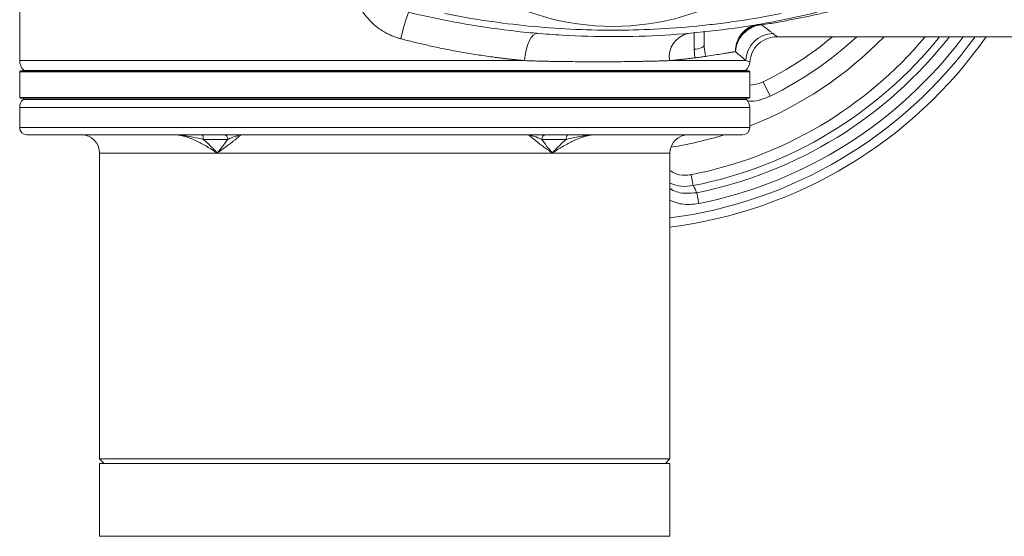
# Model space of a CAD drawing. Header units: millimetres. Extents: x 9 to 1131, y -444 to 1084.
# Tile 20 of 26: x 803 to 1019, y 707 to 820. Entities that reach past the tile are written whole.
import ezdxf

# ---------------------------------------------------------------- set-up
doc = ezdxf.new("R2010")
doc.units = ezdxf.units.MM

msp = doc.modelspace()

# ---------------------------------------------------------------- linework, layer by layer
at = {"color": 7, "linetype": 'Continuous', "lineweight": 15}
for p, q in [((803.35, 826.51), (803.35, 811.44)), ((953.35, 817.91), (953.35, 814.91)), ((969.22, 816.69), (1102.11, 816.69)), ((962.5, 811.44), (945.72, 811.44)), ((803.55, 809.19), (803.35, 808.99)), ((803.55, 809.19), (963.15, 809.19)), ((804.23, 809.31), (804.35, 809.19)), ((962.35, 809.19), (962.47, 809.31)), ((963.35, 808.99), (963.15, 809.19)), ((803.35, 808.99), (803.35, 803.39)), ((963.35, 808.99), (803.35, 808.99)), ((963.35, 803.39), (963.35, 808.99)), ((967.84, 803.68), (966.31, 806.82)), ((803.35, 803.39), (803.55, 803.19)), ((803.35, 803.39), (963.35, 803.39)), ((963.15, 803.19), (803.55, 803.19)), ((804.35, 803.19), (804.08, 802.93)), ((962.62, 802.93), (962.35, 803.19)), ((963.15, 803.19), (963.35, 803.39)), ((803.35, 801.16), (803.35, 796.79)), ((963.35, 796.79), (963.35, 801.16)), ((961.75, 795.19), (804.95, 795.19)), ((843.56, 794.19), (848.93, 794.19)), ((917.78, 794.19), (923.15, 794.19)), ((820.85, 791.19), (820.85, 724.19)), ((945.85, 724.19), (945.85, 791.19)), ((950.93, 784.07), (950.47, 786.44)), ((951.71, 782.51), (952.18, 780.14)), ((820.85, 724.19), (821.85, 723.19)), ((820.85, 724.19), (945.85, 724.19)), ((820.85, 723.19), (820.85, 707.23)), ((820.85, 723.19), (945.85, 723.19)), ((944.85, 723.19), (945.85, 724.19)), ((945.85, 707.23), (945.85, 723.19)), ((945.85, 707.23), (820.85, 707.23))]:
    msp.add_line(p, q, dxfattribs=at)
at = {"color": 8, "linetype": 'Continuous', "lineweight": 15}
for p, q in [((951.13, 813.95), (951.15, 817.65)), ((951.31, 812.06), (951.13, 813.95)), ((803.35, 811.44), (914.01, 811.44)), ((804.23, 809.31), (883.35, 809.31)), ((883.35, 809.31), (962.47, 809.31)), ((804.08, 802.93), (962.62, 802.93)), ((803.35, 801.16), (963.35, 801.16)), ((963.35, 796.79), (803.35, 796.79)), ((820.85, 791.19), (945.85, 791.19))]:
    msp.add_line(p, q, dxfattribs=at)
at = {"color": 7, "linetype": 'Continuous', "lineweight": 15, "flags": 128}
for points in [[(914.01, 811.44), (914.14, 812.63), (914.36, 813.77), (914.66, 814.82), (915.03, 815.73), (915.44, 816.48), (915.89, 817.02), (916.36, 817.33), (916.83, 817.41)], [(951.13, 813.95), (951.58, 813.99), (952, 814.05), (952.38, 814.15), (952.72, 814.27), (952.99, 814.41), (953.19, 814.56), (953.31, 814.73), (953.35, 814.91)]]:
    msp.add_lwpolyline(points, dxfattribs=at)
at = {"color": 7, "linetype": 'Continuous', "lineweight": 15}
for centre, radius, start, end in [((933.35, 874.19), 55.24, 237.2261, 302.7739), ((921.85, 809.3), 35.64, 159.0491, 168.816), ((951.03, 812.18), 5.36, 102.3941, 187.9866), ((933.35, 874.19), 98, 277.3281, 324.0744), ((933.35, 874.19), 100, 277.1808, 324.9004), ((968.57, 811.33), 6.07, 91.2525, 178.9589), ((933.35, 874.19), 82.68, 291.274, 315.9392), ((933.35, 874.19), 75, 296.0652, 309.9445), ((806.35, 811.44), 3, 180, 225), ((960.35, 811.44), 3, 315, 355.294), ((805.85, 801.16), 2.5, 135, 180), ((960.85, 801.16), 2.5, 0, 45), ((804.95, 796.79), 1.6, 180, 270), ((961.75, 796.79), 1.6, 270, 0), ((816.85, 791.19), 4, 0, 90), ((842.36, 794.43), 1.22, 348.8808, 38.9876), ((848, 794.26), 0.932, 355.5924, 84.7797), ((918.71, 794.26), 0.932, 95.2203, 184.4076), ((924.34, 794.43), 1.22, 141.0124, 191.1192), ((949.85, 791.19), 4, 90, 180), ((933.35, 874.19), 82.68, 278.8475, 287.167)]:
    msp.add_arc(centre, radius, start, end, dxfattribs=at)
at = {"color": 8, "linetype": 'Continuous', "lineweight": 15}
for radius, start, end in [(89.4, 281.0364, 319.9721), (91.82, 281.0364, 321.2263), (93.5, 281.3217, 322.0517), (95.92, 281.3217, 323.1682), (78.5, 296.0652, 312.9018)]:
    msp.add_arc((933.35, 874.19), radius, start, end, dxfattribs=at)
at = {"color": 7, "linetype": 'Continuous', "lineweight": 15}
for points, knots in [([(886.89, 816.22), (886.78, 816.24), (886.57, 816.3), (886.27, 816.39), (885.92, 816.5), (885.53, 816.64), (884.94, 816.87), (884.22, 817.2), (883.65, 817.5), (882.82, 817.98), (881.75, 818.69), (880.31, 819.94), (879.03, 821.37), (878.1, 822.7), (877.46, 823.82), (877.1, 824.55), (876.84, 825.14), (876.66, 825.59), (876.49, 826.04), (876.39, 826.35), (876.34, 826.51)], [0, 0, 0, 0, 0.021619, 0.04215, 0.061601, 0.092114, 0.123307, 0.185058, 0.247046, 0.249345, 0.37204, 0.495875, 0.620831, 0.746892, 0.809946, 0.873223, 0.905168, 0.936565, 0.966931, 1, 1, 1, 1]), ([(987.45, 823.87), (986.98, 823.75), (986.04, 823.5), (984.62, 823.13), (983.18, 822.77), (981.72, 822.41), (980.24, 822.06), (978.74, 821.72), (977.21, 821.38), (975.67, 821.05), (974.1, 820.73), (972.52, 820.42), (970.91, 820.12), (969.28, 819.82), (967.63, 819.54), (966.52, 819.36), (965.96, 819.27)], [0, 0, 0, 0, 0.065387, 0.131702, 0.198947, 0.267122, 0.336225, 0.406259, 0.477222, 0.549115, 0.621937, 0.69569, 0.770372, 0.845985, 0.922527, 1, 1, 1, 1]), ([(978.14, 822.05), (970.76, 820.26), (963.36, 818.93), (948.48, 817.15), (941.01, 816.7), (929.76, 816.69), (926, 816.8), (920.35, 817.13), (918.46, 817.27), (914.69, 817.6), (912.8, 817.8), (903.39, 818.92), (895.94, 820.26), (888.57, 822.05)], [0, 0, 0, 0, 0.25, 0.25, 0.5, 0.5, 0.625, 0.625, 0.6875, 0.6875, 0.75, 0.75, 1, 1, 1, 1]), ([(896.51, 821.75), (902.62, 820.54), (908.74, 819.63), (920.99, 818.42), (927.13, 818.12), (939.42, 818.11), (945.57, 818.41), (953.28, 819.17), (954.82, 819.34), (957.9, 819.72), (959.45, 819.93), (964.07, 820.61), (967.13, 821.15), (970.19, 821.75)], [0, 0, 0, 0, 0.25, 0.25, 0.5, 0.5, 0.75, 0.75, 0.8125, 0.8125, 0.875, 0.875, 1, 1, 1, 1]), ([(961.52, 817.31), (961.97, 817.87), (962.53, 818.34), (963.72, 819.02), (964.35, 819.24), (964.96, 819.34)], [0, 0, 0, 0, 0.5, 0.5, 1, 1, 1, 1]), ([(965.96, 819.27), (965.3, 819.23), (964.6, 819.07), (963.57, 818.6), (963.23, 818.42), (962.59, 817.97), (962.29, 817.72), (962.01, 817.43)], [0, 0, 0, 0, 0.5, 0.5, 0.75, 0.75, 1, 1, 1, 1]), ([(965.96, 819.27), (966.04, 819.21), (966.19, 819.1), (966.41, 818.93), (966.62, 818.77), (966.82, 818.62), (967.02, 818.47), (967.21, 818.33), (967.43, 818.16), (967.69, 817.96), (967.96, 817.76), (968.21, 817.56), (968.36, 817.45), (968.43, 817.39)], [0, 0, 0, 0, 0.071908, 0.1436475, 0.2152249, 0.2866469, 0.3579199, 0.4290506, 0.5000455, 0.6252291, 0.7500319, 0.8728481, 1, 1, 1, 1]), ([(914.01, 811.44), (913.76, 811.46), (913.27, 811.51), (912.53, 811.58), (911.79, 811.66), (911.05, 811.74), (910.32, 811.82), (909.58, 811.91), (908.85, 812), (908.12, 812.09), (906.52, 812.3), (904.03, 812.66), (900.62, 813.22), (897.2, 813.85), (894.46, 814.42), (892.41, 814.87), (891.04, 815.19), (889.66, 815.52), (888.28, 815.86), (887.35, 816.1), (886.89, 816.22)], [0, 0, 0, 0, 0.0283501, 0.0565448, 0.0845848, 0.1124705, 0.1402024, 0.1677811, 0.1952072, 0.2224811, 0.2496035, 0.3748937, 0.4994727, 0.6245899, 0.7496079, 0.7989677, 0.8486833, 0.8987581, 0.9491959, 1, 1, 1, 1]), ([(961.52, 817.31), (961.07, 816.75), (960.72, 816.1), (960.28, 814.76), (960.19, 814.07), (960.2, 813.42)], [0, 0, 0, 0, 0.5, 0.5, 1, 1, 1, 1]), ([(962.01, 817.43), (961.73, 817.15), (961.48, 816.84), (961.04, 816.19), (960.85, 815.85), (960.4, 814.81), (960.24, 814.09), (960.2, 813.42)], [0, 0, 0, 0, 0.25, 0.25, 0.5, 0.5, 1, 1, 1, 1]), ([(963.34, 811.19), (963.48, 811.9), (963.75, 813.37), (965.17, 815.21), (967.11, 816.46), (968.6, 816.62), (969.32, 816.69)], [0, 0, 0, 0, 0.241145, 0.5, 0.758855, 1, 1, 1, 1]), ([(953.35, 814.91), (953.37, 814.23), (953.39, 813.37), (953.69, 812.57), (953.76, 812.38)], [0, 0, 0, 0, 0.7726, 1, 1, 1, 1]), ([(945.72, 811.44), (945.53, 811.43), (945.15, 811.42), (944.57, 811.4), (944, 811.38), (943.43, 811.37), (942.86, 811.35), (942.3, 811.34), (941.73, 811.33), (941.18, 811.31), (940.62, 811.3), (940.08, 811.29), (939.53, 811.28), (937.94, 811.25), (935.29, 811.21), (931.35, 811.18), (927.28, 811.19), (923.95, 811.22), (921.53, 811.26), (920.04, 811.28), (918.54, 811.31), (917.04, 811.35), (915.53, 811.39), (914.51, 811.42), (914.01, 811.44)], [0, 0, 0, 0, 0.022826, 0.045278, 0.067357, 0.089063, 0.110397, 0.131357, 0.151943, 0.172157, 0.191998, 0.211465, 0.23056, 0.249281, 0.377899, 0.499106, 0.626667, 0.749415, 0.791783, 0.833909, 0.875794, 0.917437, 0.958839, 1, 1, 1, 1]), ([(960.2, 813.42), (960.11, 813.41), (959.94, 813.38), (959.66, 813.33), (959.36, 813.28), (959.05, 813.22), (958.73, 813.16), (958.38, 813.11), (958.02, 813.04), (957.33, 812.93), (956.16, 812.74), (954.8, 812.53), (953.51, 812.35), (952.5, 812.21), (951.39, 812.06), (950.37, 811.94), (949.41, 811.82), (948.45, 811.71), (947.52, 811.61), (946.61, 811.52), (946.01, 811.46), (945.72, 811.44)], [0, 0, 0, 0, 0.029174, 0.058925, 0.089254, 0.120161, 0.151646, 0.183708, 0.216349, 0.249568, 0.363492, 0.499379, 0.544403, 0.624407, 0.69447, 0.749518, 0.805234, 0.85814, 0.908236, 0.955523, 1, 1, 1, 1]), ([(960.2, 813.42), (960.69, 813), (961.14, 812.62), (961.91, 811.95), (962.23, 811.67), (962.5, 811.44)], [0, 0, 0, 0, 0.5, 0.5, 1, 1, 1, 1]), ([(963.35, 806.06), (964.1, 806.15), (965.12, 806.27), (966.06, 806.7), (966.31, 806.82)], [0, 0, 0, 0, 0.732727, 1, 1, 1, 1]), ([(846.62, 791.27), (846.61, 791.27), (846.59, 791.27), (846.56, 791.28), (846.52, 791.29), (846.47, 791.31), (846.42, 791.35), (846.34, 791.39), (846.23, 791.46), (846.07, 791.56), (845.86, 791.7), (845.52, 791.92), (845.08, 792.19), (844.36, 792.63), (843.46, 793.15), (842.29, 793.75), (841.13, 794.29), (840.09, 794.68), (839.26, 794.92), (838.73, 795.05), (838.3, 795.12), (837.98, 795.16), (837.67, 795.19), (837.46, 795.19), (837.35, 795.19)], [0, 0, 0, 0, 0.003369, 0.007247, 0.011687, 0.016722, 0.023757, 0.032779, 0.046447, 0.064541, 0.093395, 0.127823, 0.192998, 0.25417, 0.388975, 0.50603, 0.638911, 0.755683, 0.819287, 0.878879, 0.90978, 0.939771, 0.969187, 1, 1, 1, 1]), ([(837.35, 795.19), (837.48, 795.19), (837.62, 795.19), (837.89, 795.18), (838.03, 795.17), (838.43, 795.15), (838.7, 795.12), (839.51, 795.03), (840.03, 794.95), (841.06, 794.75), (841.57, 794.65), (842.57, 794.43), (843.07, 794.31), (843.56, 794.19)], [0, 0, 0, 0, 0.0625, 0.0625, 0.125, 0.125, 0.25, 0.25, 0.5, 0.5, 0.75, 0.75, 1, 1, 1, 1]), ([(846.62, 791.3), (846.58, 791.3), (846.55, 791.32), (846.49, 791.37), (846.46, 791.4), (846.37, 791.49), (846.31, 791.55), (846.14, 791.73), (846.02, 791.86), (845.67, 792.24), (845.42, 792.49), (844.66, 793.24), (844.13, 793.73), (843.56, 794.19)], [0, 0, 0, 0, 0.03125, 0.03125, 0.0625, 0.0625, 0.125, 0.125, 0.25, 0.25, 0.5, 0.5, 1, 1, 1, 1]), ([(848.93, 794.19), (848.61, 793.73), (848.26, 793.24), (847.69, 792.49), (847.49, 792.24), (847.18, 791.87), (847.07, 791.74), (846.91, 791.55), (846.86, 791.49), (846.77, 791.4), (846.74, 791.38), (846.68, 791.32), (846.65, 791.3), (846.62, 791.3)], [0, 0, 0, 0, 0.5, 0.5, 0.75, 0.75, 0.875, 0.875, 0.9375, 0.9375, 0.96875, 0.96875, 1, 1, 1, 1]), ([(851.9, 795.19), (851.89, 795.19), (851.88, 795.19), (851.85, 795.18), (851.82, 795.16), (851.77, 795.12), (851.72, 795.08), (851.69, 795.06)], [0, 0, 0, 0, 0.1709173, 0.3366189, 0.4972529, 0.7448351, 1, 1, 1, 1]), ([(915.01, 795.06), (915, 795.07), (914.96, 795.1), (914.92, 795.13), (914.87, 795.16), (914.83, 795.19), (914.81, 795.19), (914.81, 795.19)], [0, 0, 0, 0, 0.170944, 0.338495, 0.502757, 0.745615, 1, 1, 1, 1]), ([(920.09, 791.3), (920.06, 791.3), (920.03, 791.32), (919.96, 791.37), (919.94, 791.4), (919.85, 791.49), (919.8, 791.55), (919.63, 791.73), (919.53, 791.86), (919.22, 792.24), (919.02, 792.49), (918.44, 793.24), (918.09, 793.73), (917.78, 794.19)], [0, 0, 0, 0, 0.03125, 0.03125, 0.0625, 0.0625, 0.125, 0.125, 0.25, 0.25, 0.5, 0.5, 1, 1, 1, 1]), ([(929.35, 795.19), (929.28, 795.19), (929.14, 795.19), (928.93, 795.18), (928.69, 795.16), (928.4, 795.12), (927.98, 795.05), (927.44, 794.92), (926.62, 794.68), (925.57, 794.29), (924.41, 793.76), (923.25, 793.15), (922.35, 792.64), (921.63, 792.2), (921.19, 791.92), (920.85, 791.7), (920.64, 791.57), (920.48, 791.47), (920.37, 791.4), (920.29, 791.35), (920.23, 791.31), (920.16, 791.28), (920.11, 791.27), (920.09, 791.27)], [0, 0, 0, 0, 0.0207029, 0.040774, 0.0602313, 0.0902205, 0.1211282, 0.1807242, 0.2443356, 0.3611249, 0.4940169, 0.611096, 0.7459078, 0.8070928, 0.8722694, 0.9066391, 0.9355575, 0.9536481, 0.9673175, 0.9763146, 0.9833598, 0.9928669, 1, 1, 1, 1]), ([(923.15, 794.19), (922.58, 793.73), (922.04, 793.24), (921.29, 792.49), (921.04, 792.24), (920.69, 791.87), (920.57, 791.74), (920.39, 791.55), (920.34, 791.49), (920.25, 791.4), (920.22, 791.38), (920.16, 791.32), (920.13, 791.3), (920.09, 791.3)], [0, 0, 0, 0, 0.5, 0.5, 0.75, 0.75, 0.875, 0.875, 0.9375, 0.9375, 0.96875, 0.96875, 1, 1, 1, 1]), ([(923.15, 794.19), (923.64, 794.31), (924.13, 794.42), (925.13, 794.65), (925.64, 794.75), (926.67, 794.95), (927.2, 795.03), (928, 795.12), (928.27, 795.15), (928.68, 795.17), (928.81, 795.18), (929.08, 795.19), (929.22, 795.19), (929.35, 795.19)], [0, 0, 0, 0, 0.25, 0.25, 0.5, 0.5, 0.75, 0.75, 0.875, 0.875, 0.9375, 0.9375, 1, 1, 1, 1])]:
    msp.add_open_spline(points, degree=3, knots=knots, dxfattribs=at)
for points in [[(962.83, 818.32), (962.7, 818.24), (962.45, 818.08), (962.12, 817.85), (961.83, 817.62), (961.64, 817.43), (961.52, 817.31)], [(962.83, 818.32), (962.75, 818.25), (962.58, 818.1), (962.37, 817.9), (962.2, 817.71), (962.08, 817.54), (962.01, 817.43)], [(962.83, 818.32), (963.04, 818.46), (963.49, 818.73), (964.11, 819.04), (964.72, 819.25), (965.18, 819.33), (965.46, 819.36)], [(965.46, 819.36), (965.29, 819.38), (965.12, 819.37), (964.96, 819.34)], [(965.46, 819.36), (965.62, 819.35), (965.79, 819.32), (965.96, 819.27)], [(962.5, 811.44), (963.06, 811.27), (963.34, 811.19), (963.34, 811.19)], [(846.62, 791.27), (846.62, 791.28), (846.62, 791.29), (846.62, 791.3)], [(920.09, 791.27), (920.09, 791.28), (920.09, 791.29), (920.09, 791.3)], [(950.93, 784.07), (951.22, 783.56), (951.48, 783.04), (951.71, 782.51)]]:
    msp.add_open_spline(points, degree=3, dxfattribs=at)
at = {"color": 8, "linetype": 'Continuous', "lineweight": 15}
for points, knots in [([(968.43, 817.39), (968.79, 817.12), (969.31, 816.7), (969.25, 816.75), (969.22, 816.77)], [0, 0, 0, 0, 0.666592, 1, 1, 1, 1]), ([(967.84, 803.68), (966.66, 803.18), (965.02, 802.47), (963.29, 802.59), (962.81, 802.62)], [0, 0, 0, 0, 0.720587, 1, 1, 1, 1]), ([(851.69, 795.06), (851.67, 795.04), (851.63, 795.01), (851.55, 794.95), (851.47, 794.89), (851.38, 794.81), (851.22, 794.67), (850.95, 794.45), (850.54, 794.12), (850.01, 793.69), (849.32, 793.15), (848.64, 792.64), (848.04, 792.2), (847.66, 791.92), (847.35, 791.7), (847.15, 791.57), (847, 791.47), (846.89, 791.4), (846.82, 791.35), (846.75, 791.31), (846.69, 791.28), (846.64, 791.27), (846.62, 791.27)], [0, 0, 0, 0, 0.026595, 0.0539, 0.08193, 0.110696, 0.140212, 0.226811, 0.321488, 0.424363, 0.557559, 0.710929, 0.780537, 0.854686, 0.893787, 0.926686, 0.947267, 0.962818, 0.973054, 0.981069, 0.991885, 1, 1, 1, 1]), ([(848.93, 794.19), (849.51, 794.45), (850.43, 794.84), (851.08, 794.99), (851.32, 795.04)], [0, 0, 0, 0, 0.633842, 1, 1, 1, 1]), ([(920.09, 791.27), (920.08, 791.27), (920.06, 791.27), (920.03, 791.28), (919.99, 791.29), (919.95, 791.31), (919.89, 791.35), (919.82, 791.39), (919.71, 791.46), (919.56, 791.56), (919.36, 791.7), (919.05, 791.92), (918.67, 792.19), (918.07, 792.63), (917.39, 793.15), (916.61, 793.75), (915.96, 794.29), (915.51, 794.65), (915.26, 794.86), (915.12, 794.97), (915.05, 795.03), (915.01, 795.06)], [0, 0, 0, 0, 0.003833, 0.008246, 0.013297, 0.019026, 0.02703, 0.037295, 0.052847, 0.073433, 0.106263, 0.145434, 0.21959, 0.289189, 0.442568, 0.575751, 0.72694, 0.859801, 0.908571, 0.955284, 1, 1, 1, 1]), ([(915.38, 795.04), (915.62, 794.99), (916.27, 794.84), (917.19, 794.45), (917.78, 794.19)], [0, 0, 0, 0, 0.365937, 1, 1, 1, 1]), ([(945.85, 787.4), (946.17, 787.18), (947.12, 786.53), (948.79, 786.24), (950.01, 786.39), (950.47, 786.44)], [0, 0, 0, 0, 0.239149, 0.712799, 1, 1, 1, 1]), ([(950.93, 784.07), (950.08, 783.96), (948.35, 783.74), (946.7, 784.3), (945.85, 784.59)], [0, 0, 0, 0, 0.488654, 1, 1, 1, 1]), ([(945.85, 783.47), (945.96, 783.39), (946.95, 782.66), (949.06, 782.25), (950.92, 782.43), (951.71, 782.51)], [0, 0, 0, 0, 0.070211, 0.606329, 1, 1, 1, 1]), ([(952.18, 780.14), (950.89, 779.98), (948.71, 779.72), (946.68, 780.51), (945.85, 780.84)], [0, 0, 0, 0, 0.590087, 1, 1, 1, 1])]:
    msp.add_open_spline(points, degree=3, knots=knots, dxfattribs=at)

doc.saveas('drawing.dxf')
